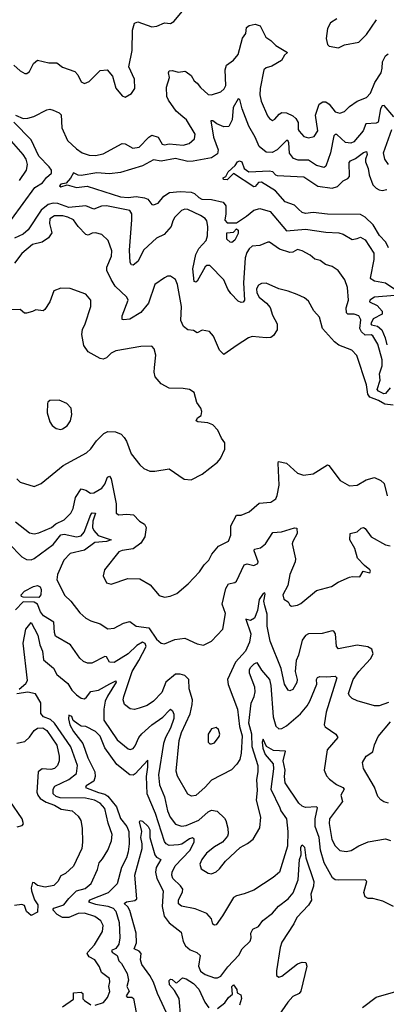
# Model space of a CAD drawing. Extents: x 1843161 to 1959474, y 907081 to 1016326.
# Tile 125 of 256: x 1860622 to 1862961, y 953121 to 959405. Entities that reach past the tile are written whole.
import ezdxf

# ---------------------------------------------------------------- set-up
doc = ezdxf.new("R2010")
doc.units = 0

msp = doc.modelspace()

# ---------------------------------------------------------------- linework, layer by layer
at = {"layer": '0CON20XD'}
for points in [[(1860808.6, 959128.6), (1860858.9, 959128.9), (1860895, 959102.5), (1860975, 959073.3), (1860992.7, 959052.7), (1861015, 959007.5), (1861035, 958996.7), (1861065, 959011.2), (1861135, 959080), (1861180, 959085), (1861213.9, 959043.9), (1861235, 958967.5), (1861275, 958920), (1861295, 958910), (1861335, 958933.3), (1861356, 958965), (1861354, 959025), (1861319.2, 959105), (1861340.6, 959209.4), (1861342.3, 959337.7), (1861355, 959382), (1861375, 959390.8), (1861465, 959359.5), (1861496.2, 959363.8), (1861545, 959384.4), (1861585, 959381.4), (1861605, 959392.9), (1861660.5, 959459.5)], [(1862645, 959410), (1862605, 959385.8), (1862585, 959348.8), (1862576, 959285), (1862586.4, 959246.4), (1862596.4, 959236.4), (1862655, 959226.2), (1862695, 959244), (1862785, 959262), (1862835, 959311.2), (1862897.5, 959405)], [(1860595, 958795.8), (1860645, 958774.7), (1860675, 958775.9), (1860712.5, 958787.5), (1860795, 958830), (1860815, 958834.2), (1860835, 958828.6), (1860875, 958810.6), (1860887.1, 958797.1), (1860890, 958715), (1860926.7, 958635), (1860985, 958580.4), (1861021.4, 958555), (1861065, 958539.6), (1861105, 958537.2), (1861155, 958549.3), (1861275, 958615.5), (1861295, 958613.1), (1861344.7, 958584.7), (1861385, 958591.5), (1861445, 958656.2), (1861465, 958667.7), (1861505.9, 958655.9), (1861531.5, 958611.5), (1861545, 958606), (1861575, 958612.7), (1861665.3, 958604.7), (1861704, 958615), (1861736.7, 958645), (1861742.2, 958675), (1861685.4, 958765), (1861663.2, 958785), (1861621, 958821), (1861570.7, 958890.7), (1861560, 958915), (1861559.3, 958975), (1861578.1, 959035), (1861570.8, 959065), (1861575, 959078.8), (1861595, 959080.6), (1861635, 959069.1), (1861675, 959076.4), (1861685, 959072.2), (1861715, 959048.1), (1861735, 959015.6), (1861755, 959000.3), (1861775, 958972.1), (1861825, 958928.4), (1861845, 958925.3), (1861905, 958945.4), (1861926.8, 958963.2), (1861937.9, 958985), (1861932.5, 959085), (1861942, 959115), (1861985, 959146.7), (1862015, 959182.5), (1862042.7, 959287.3), (1862064, 959316), (1862069.5, 959355), (1862085, 959367.9), (1862125, 959375.4), (1862157.1, 959365), (1862192.6, 959292.6), (1862225, 959272.5), (1862255, 959239.2), (1862330, 959195), (1862310.9, 959179.1), (1862292, 959145), (1862230.6, 959109.4), (1862195, 959097.5), (1862180.5, 959085), (1862156.5, 958965), (1862153.3, 958925), (1862161.5, 958885), (1862202.4, 958792.4), (1862215, 958774), (1862235, 958762), (1862249.8, 958770.2), (1862277.1, 958802.9), (1862295, 958812.3), (1862325, 958810.7), (1862365, 958791.6), (1862384, 958775), (1862399, 958749), (1862398.4, 958705), (1862405, 958692.9), (1862435, 958659.6), (1862465, 958650), (1862500.3, 958659.7), (1862524.6, 958695), (1862509.5, 958795), (1862531.9, 958865), (1862555, 958880.5), (1862575, 958881.5), (1862596.9, 958866.9), (1862635, 958816.7), (1862665, 958807.8), (1862695, 958820), (1862725, 958850), (1862775.4, 958884.6), (1862835, 958908.6), (1862859.6, 958935), (1862886.7, 959003.3), (1862927.2, 959065), (1862935.2, 959095), (1862936.4, 959135), (1862955.2, 959174.8), (1862973.1, 959186.9)], [(1860585, 959114.3), (1860625, 959079.2), (1860655, 959062), (1860667.7, 959062.3), (1860685, 959073.8), (1860710, 959125), (1860735, 959146.2), (1860808.6, 959128.6)], [(1863009.5, 958785), (1862946.3, 958856.3), (1862935, 958854.2), (1862922.9, 958835), (1862908.1, 958751.9), (1862895, 958744.6), (1862830.4, 958739.6), (1862812.4, 958695), (1862753.3, 958625), (1862735, 958617.5), (1862701.2, 958621.2), (1862645, 958671.8), (1862635, 958673.3), (1862625, 958663.8), (1862605.3, 958555), (1862575, 958471.2), (1862565, 958461.1), (1862515, 958473.8), (1862465, 958508.7), (1862398.9, 958508.9), (1862368.1, 958518.1), (1862343.8, 958553.8), (1862338.5, 958618.5), (1862335, 958630), (1862325.3, 958635.3), (1862265, 958573.7), (1862231.7, 958558.3), (1862195, 958559.7), (1862150.6, 958595), (1862125, 958654.5), (1862084.8, 958724.8), (1862042.1, 958835), (1862025.5, 958895), (1862015, 958899.2), (1861984.8, 958845.2), (1861977.2, 958765), (1861956.6, 958723.4), (1861925, 958721.8), (1861880.1, 958740.1), (1861855, 958758.9), (1861841.3, 958758.7), (1861858.4, 958655), (1861888.7, 958575), (1861885, 958548.1), (1861845, 958523.5), (1861728.1, 958501.9), (1861695, 958500.7), (1861615, 958518.7), (1861525, 958502.6), (1861475, 958510.3), (1861405, 958471.8), (1861265, 958429.5), (1861195, 958422.2), (1861115, 958427.3), (1861015, 958410.5), (1860995, 958412.2), (1860965, 958426.9), (1860947, 958393), (1860919.1, 958360.9), (1860884.3, 958355), (1860876, 958345), (1860885, 958338.6), (1860925, 958352), (1860985, 958334.3), (1861052.8, 958342.8), (1861265, 958273.7), (1861315, 958270), (1861365, 958276.4), (1861418.6, 958268.6), (1861438.9, 958258.9), (1861465, 958225.8), (1861475, 958223.1), (1861505, 958234.6), (1861542, 958278), (1861578, 958302), (1861645, 958309.4), (1861715, 958304.5), (1861736.2, 958296.2), (1861765, 958269.8), (1861785, 958260.4), (1861845, 958256.9), (1861920.8, 958240.8), (1861936.4, 958216.4), (1861938, 958165), (1861930.9, 958125), (1861945, 958108.8), (1862005, 958108.5), (1862069.4, 958150.6), (1862115, 958190), (1862155, 958199.4), (1862220.5, 958180.5), (1862325, 958057.5), (1862445, 958068.4), (1862575, 958048.8), (1862657.5, 958045), (1862685, 958036.4), (1862742, 958002), (1862775, 958009.2), (1862795, 958016), (1862825, 958000), (1862880.9, 957915), (1862881.4, 957875), (1862856.8, 957755), (1862885, 957738), (1862955, 957725.4), (1863014.3, 957685)], [(1860620.8, 958379.2), (1860664.7, 958445.3), (1860671.7, 958481.7), (1860662.8, 958515), (1860645.3, 958545), (1860494.2, 958715)], [(1860570.9, 958129.1), (1860718, 958335), (1860767.1, 958362.9), (1860792.2, 958397.8), (1860826.2, 958425), (1860825.3, 958445), (1860811.3, 958465), (1860744.3, 958535), (1860695, 958638.6), (1860585, 958750.8)], [(1862975, 958481.8), (1862950.2, 958515), (1862942.3, 958555), (1862996.2, 958705)], [(1862975, 957948.1), (1862957, 957985), (1862918, 958028), (1862876.5, 958095), (1862826.8, 958145), (1862795, 958161.7), (1862585, 958163), (1862495, 958173.9), (1862445, 958168.6), (1862425, 958175.3), (1862401.5, 958195), (1862375, 958220.4), (1862315, 958242.3), (1862252.9, 958312.9), (1862165, 958367.2), (1862144.4, 958365.6), (1862125, 958341.4), (1862115, 958337.7), (1861985, 958424), (1861945, 958383.8), (1861922, 958385), (1861920, 958395), (1861936.3, 958403.7), (1861951.8, 958435), (1861995.9, 958474.1), (1862011.3, 958498.7), (1862025, 958503.3), (1862038.2, 958498.2), (1862054.5, 958455), (1862083.3, 958435), (1862215, 958440.8), (1862235.4, 958435.4), (1862254, 958415), (1862265, 958411.5), (1862435, 958401.4), (1862523.2, 958343.2), (1862615, 958330.7), (1862649.1, 958340.9), (1862685, 958377.1), (1862715, 958390.8), (1862725, 958403.8), (1862723.3, 958493.3), (1862731.4, 958505), (1862765, 958518.2), (1862815, 958556.4), (1862835, 958563.8), (1862838.8, 958545), (1862827.3, 958515), (1862827.2, 958497.2), (1862844.5, 958455), (1862850.8, 958415), (1862875, 958351.1), (1862895, 958330), (1862915, 958319.4), (1862935, 958315.8), (1862965, 958321.9)], [(1862985, 957054.8), (1862955, 957018.6), (1862945, 957017.8), (1862910.7, 957035), (1862902.6, 957045), (1862921.1, 957105), (1862917, 957145), (1862935.2, 957195), (1862934.3, 957235), (1862907, 957335), (1862875, 957386.6), (1862865, 957393.2), (1862825, 957391), (1862801.9, 957411.9), (1862792.2, 957435), (1862798.9, 957488.9), (1862785.7, 957515), (1862756, 957526), (1862715, 957526.2), (1862706.8, 957535), (1862703.7, 957566.3), (1862720.4, 957615), (1862712.9, 957695), (1862695.7, 957745), (1862654.4, 957804.4), (1862615, 957829.4), (1862572.6, 957842.6), (1862537.9, 957867.9), (1862505, 957876.9), (1862475, 957901.5), (1862425, 957929.6), (1862395, 957938.2), (1862365, 957921.2), (1862345, 957919.2), (1862279.8, 957939.8), (1862215, 957984.3), (1862204.3, 957985.7), (1862155, 957964.3), (1862105, 957958.6), (1862085, 957941.9), (1862070.7, 957919.3), (1862060, 957885), (1862048.8, 957725), (1862055.3, 957615), (1862047.3, 957602.7), (1862035, 957599.1), (1862015, 957609.6), (1861968.5, 957658.5), (1861950.5, 957685), (1861924.4, 957745), (1861835, 957835.6), (1861815, 957836.2), (1861805, 957827.3), (1861755, 957737.3), (1861745, 957729.5), (1861734.3, 957734.3), (1861726, 957815), (1861745, 957905.8), (1861764.8, 957945.2), (1861812, 957995), (1861821.2, 958025), (1861822.7, 958085), (1861815, 958121.2), (1861805, 958135.6), (1861775.3, 958155.3), (1861695, 958194.4), (1861675, 958195.5), (1861655, 958187.5), (1861612.5, 958145), (1861598.3, 958121.7), (1861587.5, 958085), (1861543.8, 958035), (1861495, 958010.6), (1861413.7, 957936.3), (1861375, 957862.2), (1861345, 957838.8), (1861335, 957840), (1861327.5, 957855), (1861322.4, 957935), (1861338.1, 958128.1), (1861336.7, 958166.7), (1861325, 958186.2), (1861175, 958217.3), (1861145, 958214.8), (1861095, 958196.6), (1861045, 958216.4), (1860935, 958205.5), (1860865, 958231.8), (1860835, 958234.8), (1860803.8, 958226.2), (1860759.9, 958190.1), (1860675.8, 958064.2), (1860645, 958036.2), (1860589.8, 958010.2)], [(1863005.3, 956945.3), (1862951.2, 956951.2), (1862911.9, 956975), (1862856.6, 956996.6), (1862842.5, 957015), (1862834, 957074), (1862772.6, 957262.6), (1862740, 957295), (1862657.8, 957327.8), (1862629.3, 957349.3), (1862554.2, 957435), (1862535, 957507.5), (1862497.7, 957547.7), (1862465, 957608), (1862439.3, 957629.3), (1862391.1, 957651.1), (1862335, 957672.5), (1862275, 957686.5), (1862195, 957723.3), (1862165, 957721.5), (1862145, 957710.6), (1862132.3, 957687.7), (1862135, 957660.8), (1862150, 957635), (1862196.6, 957596.6), (1862219.1, 957569.1), (1862235, 957518.8), (1862263.9, 957463.9), (1862265.5, 957425), (1862240.8, 957389.2), (1862225, 957377.5), (1862195.4, 957374.6), (1862105, 957382.7), (1862082.5, 957375), (1862008.8, 957328.8), (1861925, 957268.8), (1861897.5, 957295), (1861858.8, 957385), (1861832.5, 957415), (1861786.2, 957423.8), (1861755, 957407.5), (1861731.2, 957421.2), (1861695, 957426.2), (1861667.3, 957447.3), (1861649.2, 957485), (1861653.8, 957575), (1861628.9, 957715), (1861615, 957746.2), (1861585, 957768.8), (1861565, 957767.5), (1861545, 957757.5), (1861485, 957716), (1861444.7, 957595), (1861395, 957535.4), (1861325, 957494.5), (1861285, 957488.8), (1861275, 957492.5), (1861276, 957515), (1861314.3, 957615), (1861304.6, 957634.6), (1861232.1, 957705), (1861205, 957746.5), (1861178.7, 957805), (1861178, 957825), (1861206.8, 957895), (1861210.9, 957929.1), (1861187.1, 957995), (1861146.7, 958035), (1861105, 958043.8), (1861085, 958043.3), (1861059.3, 958030.7), (1861045, 958033.8), (1860995, 958084.3), (1860965, 958126.7), (1860930, 958145), (1860896.6, 958153.4), (1860845, 958154.2), (1860815, 958133.3), (1860812.1, 958105), (1860826.9, 958045), (1860806.3, 958013.7), (1860765, 957984.3), (1860705, 957970.6), (1860635, 957913.8), (1860588.2, 957851.8)], [(1861975, 957982.9), (1861963.8, 957985), (1861944.2, 958004.2), (1861943.8, 958045), (1861985, 958049.2), (1862005, 958070), (1862015, 958062.5), (1862015, 958040), (1861995, 957998), (1861975, 957982.9)], [(1860604.3, 956475), (1860625, 956454.3), (1860715, 956425.8), (1860758.8, 956445), (1860900.5, 956559.5), (1861049.1, 956640.9), (1861075, 956665.6), (1861112, 956718), (1861159.2, 956765), (1861185, 956776.4), (1861234.4, 956775.6), (1861268.8, 956758.8), (1861289.1, 956739.1), (1861304.4, 956715), (1861334.2, 956635), (1861388, 956565), (1861415, 956540), (1861453.2, 956523.2), (1861485, 956522.9), (1861575, 956538.8), (1861672.1, 956472.1), (1861715, 956469.2), (1861785.6, 956504.4), (1861885, 956581.2), (1861903.8, 956605), (1861930.8, 956665), (1861930.6, 956705), (1861908.6, 956735), (1861885.5, 956785.5), (1861855, 956820), (1861823, 956833), (1861759.2, 956839.2), (1861748.8, 956845), (1861756.1, 956863.9), (1861780.7, 956879.3), (1861784, 956905), (1861776.8, 956926.8), (1861752.7, 956962.7), (1861735.6, 957025.6), (1861705, 957044), (1861665, 957051.4), (1861575, 957054.4), (1861525, 957080.8), (1861487.1, 957125), (1861480, 957155), (1861481.1, 957185), (1861491.4, 957265), (1861480.8, 957305), (1861465, 957322), (1861395, 957318.8), (1861235, 957291.9), (1861205, 957276.9), (1861175, 957246.9), (1861155, 957238.2), (1861135, 957241.8), (1861059.5, 957285), (1861031.8, 957325), (1861018.5, 957395), (1861022.7, 957427.3), (1861040.8, 957465), (1861076, 957575), (1861076.7, 957615), (1861044.2, 957654.2), (1860945, 957689.2), (1860885, 957691.2), (1860840, 957675), (1860813.8, 957605), (1860783.3, 957555), (1860772.3, 957547.7), (1860725, 957554.3), (1860705, 957541.9), (1860665, 957531.1), (1860652.9, 957532.9), (1860625, 957554.4), (1860565, 957554)], [(1863015, 957643.8), (1862885, 957633.5), (1862855.3, 957615), (1862854.1, 957605), (1862901.6, 957581.6), (1862934.7, 957545), (1862933.6, 957525), (1862876.4, 957495), (1862861.5, 957465), (1862866.6, 957456.6), (1862905, 957448.1), (1862931.2, 957425), (1862953.9, 957373.9), (1862965, 957330)], [(1860885, 956790), (1860895, 956794), (1860925, 956812), (1860945.8, 956845), (1860953.8, 956885), (1860951.2, 956925), (1860924, 956955), (1860875, 956976), (1860814.4, 956975.6), (1860801.2, 956965), (1860798.8, 956955), (1860798, 956895), (1860815, 956837.5), (1860830, 956815), (1860855, 956796.2), (1860885, 956790)], [(1860595, 956199.4), (1860685, 956131.1), (1860715, 956124.4), (1860745, 956130), (1860825, 956164.7), (1860852.5, 956187.5), (1860906.5, 956213.5), (1860949.1, 956255), (1860964, 956286), (1860977.4, 956355), (1861015, 956410.5), (1861045, 956401.5), (1861073.3, 956383.3), (1861095, 956384.6), (1861145.6, 956415), (1861165, 956440.8), (1861182.1, 956485), (1861195, 956491.1), (1861205.6, 956475.6), (1861236.9, 956315), (1861236.7, 956255), (1861254.3, 956244.3), (1861305, 956249.2), (1861347.5, 956245), (1861386.7, 956205), (1861418.8, 956185), (1861429.2, 956165), (1861419.4, 956105), (1861395.4, 956064.6), (1861345, 956028.9), (1861275, 956018.1), (1861255, 956008), (1861163.8, 955895), (1861154, 955855), (1861175, 955811.2), (1861205, 955802), (1861311.3, 955838.7), (1861387.6, 955837.6), (1861455, 955797.5), (1861510.9, 955730.9), (1861545, 955719.2), (1861582.5, 955725), (1861625, 955744), (1861696.2, 955805), (1861769.3, 955880.7), (1861798.6, 955925), (1861828.1, 955955), (1861848.1, 955995), (1861890, 956045), (1861955, 956076.7), (1861968.6, 956115), (1861969.4, 956175), (1862005, 956242.5), (1862035, 956241.9), (1862085.7, 956264.3), (1862149.7, 956320.3), (1862224.1, 956325.9), (1862255, 956346.7), (1862265, 956367.5), (1862277.8, 956435), (1862270, 956575), (1862273.8, 956586.2), (1862325, 956574.2), (1862395, 956510), (1862432.5, 956497.5), (1862495, 956506.2), (1862585, 956563.8), (1862595, 956558.8), (1862666.2, 956465), (1862725, 956430.8), (1862775.7, 956434.3), (1862832.4, 956467.6), (1862885, 956483.8), (1862926.7, 956465), (1862946.9, 956445), (1862966.4, 956366.4)], [(1860552.2, 956062.2), (1860635, 955976.9), (1860665, 955960.8), (1860695, 955958.8), (1860715, 955966.9), (1860835, 956055.8), (1860885, 956117.6), (1860905, 956121.5), (1860985, 956103.7), (1861015, 956110.4), (1861033.8, 956135), (1861075, 956246.7), (1861085, 956258.3), (1861105, 956255.5), (1861088.5, 956205), (1861086.7, 956165), (1861095, 956145.5), (1861123.6, 956113.6), (1861206, 956085), (1861175, 956074.2), (1861102.4, 956067.6), (1861035, 956019.4), (1860945, 955998), (1860903.3, 955955), (1860863.2, 955865), (1860859.4, 955829.4), (1860911.1, 955731.1), (1860949.2, 955695), (1861005, 955620.6), (1861045, 955585.6), (1861075, 955568.1), (1861135, 955548.6), (1861185, 955517.1), (1861225, 955522.7), (1861285, 955553.6), (1861325, 955564.2), (1861365, 955534.5), (1861445, 955524.7), (1861495, 955451.5), (1861525, 955425.6), (1861545, 955421.9), (1861611.1, 955448.9), (1861675, 955458.2), (1861755, 955420.8), (1861795, 955414), (1861845, 955438.6), (1861918.6, 955515), (1861935.6, 955615), (1861913.2, 955675), (1861936.4, 955775), (1861955, 955805.6), (1861995, 955812.5), (1862005, 955822), (1862054.3, 955925.7), (1862073.3, 955933.3), (1862115, 955922.2), (1862140.8, 955935), (1862144.2, 955945), (1862118.5, 956015), (1862120, 956025), (1862157.5, 956035), (1862190.7, 956059.3), (1862237.4, 956132.6), (1862292.9, 956137.1), (1862375, 956161.9), (1862388.9, 956158.9), (1862392.5, 956125), (1862363.6, 956075), (1862360.6, 956059.4), (1862380.6, 955965), (1862378.7, 955945), (1862344.7, 955865), (1862332, 955795), (1862301.3, 955735), (1862307.4, 955707.4), (1862335, 955688.8), (1862345, 955667.5), (1862355, 955662), (1862395, 955668.6), (1862415, 955680), (1862515, 955762.9), (1862612, 955788), (1862654, 955815), (1862725, 955846.9), (1862745, 955851.9), (1862791.7, 955848.3), (1862813.9, 955886.1), (1862855, 955873.8), (1862860, 955885), (1862856.2, 955895), (1862821.1, 955921.1), (1862777.9, 955967.9), (1862759.9, 956029.9), (1862727.9, 956085), (1862730, 956125), (1862775, 956135.6), (1862801.1, 956158.9), (1862815, 956163.5), (1862825, 956158.1), (1862864.2, 956104.2), (1862955, 956054.6), (1862985, 956047.9)], [(1860745, 955717.6), (1860645, 955718.5), (1860633.6, 955723.6), (1860630.9, 955735), (1860652.1, 955757.9), (1860711.4, 955788.6), (1860735, 955793.4), (1860753.1, 955785), (1860759, 955769), (1860757.9, 955735), (1860745, 955717.6)], [(1862975, 955046.9), (1862915, 955026.9), (1862885, 955025.6), (1862775, 955058.2), (1862743.8, 955073.8), (1862725, 955090.6), (1862719.3, 955105), (1862749, 955195), (1862784.8, 955245), (1862860.6, 955325), (1862877.2, 955357.2), (1862867.3, 955387.3), (1862842.1, 955402.1), (1862775, 955412.4), (1862655, 955390), (1862642.7, 955405), (1862636.1, 955485), (1862625, 955502.2), (1862615, 955505.6), (1862552, 955488), (1862465, 955485.6), (1862445, 955474.2), (1862423.8, 955445), (1862400.5, 955349.5), (1862385.4, 955315), (1862380, 955245), (1862392.9, 955195), (1862390.6, 955175), (1862365, 955130), (1862345, 955122.5), (1862335, 955126), (1862311.9, 955165), (1862290, 955265), (1862219.3, 955439.3), (1862201.3, 955535), (1862200.1, 955610.1), (1862186.6, 955663.4), (1862178.5, 955695), (1862188.8, 955738.8), (1862185, 955746.7), (1862175, 955743.3), (1862148.9, 955705), (1862138.5, 955635), (1862120, 955585), (1862095, 955571.5), (1862065, 955578.8), (1862096.6, 955486.6), (1862088.2, 955431.8), (1862061.9, 955375), (1861999.7, 955305), (1861946.8, 955195), (1861952.1, 955162.1), (1862010.5, 955005), (1862024, 954895), (1862040.4, 954835), (1862035.8, 954725), (1862025.9, 954684.1), (1862006.6, 954653.4), (1861972.4, 954617.6), (1861845, 954551.9), (1861805, 954506.7), (1861745, 954453.5), (1861718.7, 954448.7), (1861695, 954462.5), (1861627.9, 954577.9), (1861619.3, 954609.3), (1861639.1, 954805), (1861654.7, 954855), (1861709.6, 954975), (1861722.4, 955035), (1861724.7, 955065), (1861703.2, 955135), (1861701.1, 955195), (1861675, 955220), (1861645, 955228.9), (1861615, 955227.8), (1861555, 955177.8), (1861528.4, 955111.6), (1861476.7, 955055), (1861435, 955029.2), (1861385, 955010.5), (1861355, 955003.5), (1861327.9, 955007.9), (1861290, 955035), (1861283.3, 955063.3), (1861285.6, 955085.6), (1861339.3, 955245), (1861382.2, 955315), (1861428.1, 955405), (1861423.3, 955423.3), (1861405, 955431.6), (1861369.2, 955410.8), (1861315, 955358.4), (1861225, 955302.5), (1861195, 955304.4), (1861175, 955338), (1861165, 955341.9), (1861082.2, 955297.8), (1861055, 955297.3), (1861028.8, 955308.8), (1861005, 955330.8), (1860945.5, 955415), (1860851.3, 955471.3), (1860843.3, 955493.3), (1860840, 955560), (1860775, 955600), (1860756, 955626), (1860734.9, 955674.9), (1860715, 955688.1), (1860645, 955690.4), (1860595, 955638.8)], [(1860618.5, 955131.5), (1860661.3, 955168.7), (1860671.6, 955188.4), (1860644.7, 955425.3), (1860660.4, 955515), (1860695, 955557.5), (1860737.2, 955477.2), (1860750.7, 955415), (1860766.7, 955375), (1860775, 955320), (1860837.2, 955267.2), (1860860, 955225), (1860928.7, 955168.7), (1860955.9, 955125), (1860985, 955096.7), (1861015, 955075.5), (1861035, 955071.5), (1861049, 955081), (1861075, 955117.3), (1861125, 955125.3), (1861196.2, 955166.2), (1861235, 955185.6), (1861237.3, 955177.3), (1861181.5, 955088.5), (1861168.4, 955055), (1861158.3, 955005), (1861158.6, 954935), (1861245, 954808.8), (1861315, 954751.1), (1861327, 954747), (1861345, 954753.1), (1861359.4, 954770.6), (1861382.7, 954825), (1861402.1, 954847.9), (1861465.5, 954904.5), (1861535.6, 954954.4), (1861575, 954997.1), (1861585, 955004), (1861597.1, 954995), (1861605, 954972.5), (1861605.3, 954945), (1861585, 954883.6), (1861553.2, 954825), (1861539, 954785), (1861508, 954585), (1861515, 954522), (1861545.3, 954445), (1861565.9, 954355), (1861582.4, 954315), (1861615, 954270), (1861655, 954258.2), (1861685, 954262.4), (1861765, 954296.7), (1861825, 954349.6), (1861845, 954360), (1861882.8, 954352.8), (1861929.1, 954309.1), (1861938, 954295), (1861950, 954245), (1861951.7, 954208.3), (1861946.7, 954195), (1861916.7, 954155), (1861865, 954125.7), (1861813.7, 954086.3), (1861783.3, 954045), (1861772.2, 954015), (1861780.8, 953985), (1861825, 953957.5), (1861845, 953954.4), (1861875, 953967.1), (1861897.1, 953985), (1861935.8, 954035), (1862027.6, 954122.4), (1862075, 954147.5), (1862110.8, 954175), (1862155, 954247.5), (1862160.6, 954315), (1862133.1, 954425), (1862138.2, 954485), (1862134.7, 954555), (1862144.1, 954605), (1862143.8, 954643.8), (1862104.3, 954765), (1862102.2, 954845), (1862083.4, 954915), (1862097.9, 955042.1), (1862118.4, 955085), (1862123.9, 955115), (1862121.6, 955145), (1862088.9, 955235), (1862088.2, 955255), (1862095, 955270.8), (1862118.5, 955295), (1862135, 955302.1), (1862164.4, 955254.4), (1862215.6, 955195), (1862225.1, 955155), (1862238.4, 954955), (1862255.3, 954895.3), (1862275, 954878.9), (1862295, 954880.4), (1862325, 954897.6), (1862413.6, 954975), (1862455.3, 955025), (1862473.9, 955055), (1862517.1, 955165), (1862515.8, 955195), (1862522.4, 955207.6), (1862535.9, 955214.1), (1862578.9, 955211.1), (1862635, 955215.5), (1862644.2, 955205), (1862577.7, 954985), (1862564.3, 954905), (1862571.3, 954891.3), (1862638, 954845), (1862652.5, 954825), (1862584.2, 954745), (1862564, 954615), (1862579.1, 954579.1), (1862598.1, 954558.1), (1862642.9, 954525), (1862684.4, 954505), (1862691.8, 954495), (1862670, 954455), (1862680.5, 954415), (1862597.6, 954305), (1862596.5, 954275), (1862612.7, 954172.7), (1862635, 954132.5), (1862663.2, 954103.2), (1862705, 954095.4), (1862737.4, 954102.6), (1862785, 954131.8), (1862845, 954157.5), (1862955, 954177.3), (1862986.4, 954166.4)], [(1860773.1, 954955), (1860756.9, 954976.9), (1860757.1, 955045), (1860722.9, 955102.9), (1860675, 955114), (1860603.4, 955103.4)], [(1861104.5, 953115.5), (1861157.2, 953132.8), (1861183.3, 953165), (1861196.8, 953203.2), (1861191.2, 953235), (1861198, 953265), (1861194.5, 953285), (1861144.2, 953324.2), (1861130.5, 953360.5), (1861101.1, 953405), (1861065, 953424.7), (1861053.6, 953445), (1861056.7, 953455), (1861100.1, 953499.9), (1861151.3, 953585), (1861155.4, 953625), (1861139.1, 953655), (1861101.3, 953681.3), (1861035, 953701.9), (1860995, 953700.5), (1860935, 953674.3), (1860895, 953675.8), (1860860.8, 953695), (1860834.2, 953725), (1860839.2, 953735), (1860904.8, 953755.2), (1860935, 953796.2), (1860984.8, 953845.2), (1861039, 953861), (1861077.9, 953892.1), (1861118.3, 953981.7), (1861128.2, 954025), (1861150.3, 954049.7), (1861183.5, 954105), (1861208.8, 954165), (1861213.1, 954205), (1861186.8, 954276.8), (1861165, 954370.6), (1861135, 954405.8), (1861098.9, 954425), (1861042.6, 954437.4), (1860879.4, 954439.4), (1860855, 954447), (1860836.8, 954465), (1860835.3, 954494.7), (1860847.4, 954512.6), (1860935.1, 954554.9), (1860984, 954595), (1860990.7, 954645), (1860947.8, 954765), (1860845, 954914.7), (1860818.4, 954938.4), (1860773.1, 954955)], [(1863007.5, 953745), (1862939.5, 953779.5), (1862875, 953796.2), (1862845, 953796.7), (1862826.1, 953806.1), (1862818, 953835), (1862835.8, 953905), (1862825.6, 953915.6), (1862654.5, 953914.5), (1862635, 953915.6), (1862618.5, 953928.5), (1862563.4, 954023.4), (1862541.6, 954105), (1862531.6, 954185), (1862506.4, 954256.4), (1862506.2, 954305), (1862520.9, 954375), (1862515, 954382.2), (1862445, 954377.2), (1862423.3, 954385), (1862402.3, 954405), (1862315, 954534.2), (1862310.3, 954575), (1862315.2, 954615), (1862301.9, 954675), (1862317.5, 954737.5), (1862241.5, 954741.5), (1862196.9, 954766.9), (1862175, 954813.8), (1862168.5, 954795), (1862172.5, 954755), (1862187.1, 954715), (1862238, 954655), (1862240.5, 954625), (1862224.1, 954495), (1862281.6, 954375), (1862288.6, 954355), (1862324.8, 954305), (1862332.8, 954225), (1862330.1, 954129.9), (1862278.6, 953965), (1862239.1, 953930.9), (1862115, 953849.4), (1862055, 953825.6), (1862005, 953814.4), (1861985, 953802.9), (1861915.8, 953685), (1861875, 953628.8), (1861865, 953626.7), (1861855, 953633.3), (1861845.7, 953665.7), (1861815, 953700), (1861740.5, 953730.5), (1861655, 953746.9), (1861635, 953763.3), (1861634.5, 953785), (1861660.3, 953839.7), (1861662, 953855), (1861648.1, 953878.1), (1861600, 953925), (1861592.8, 953945), (1861594, 953965), (1861614.6, 954005), (1861707.1, 954102.9), (1861735.9, 954155), (1861735.5, 954175), (1861725, 954183.3), (1861705, 954178.2), (1861655.9, 954144.1), (1861635, 954138.3), (1861575, 954134.3), (1861555.5, 954145), (1861545, 954159.4), (1861488.6, 954338.6), (1861434.5, 954464.5), (1861431.5, 954575), (1861440.5, 954635), (1861438.8, 954678.8), (1861358.7, 954591.3), (1861345, 954583.9), (1861325, 954586.7), (1861241, 954651), (1861165, 954758.1), (1861135, 954831.5), (1861105, 954861.8), (1861045, 954894.3), (1861015, 954897.1), (1860995, 954908.6), (1860963.1, 954933.1), (1860955, 954958.1), (1860935, 954966), (1860933.1, 954943.1), (1860942.5, 954905), (1860965, 954862.9), (1861025.5, 954785.5), (1861057.3, 954695), (1861101.6, 954605), (1861103.2, 954575), (1861095, 954545.6), (1861045.6, 954515), (1861042.9, 954505), (1861125, 954472), (1861165, 954462.4), (1861185, 954450.2), (1861240.5, 954380.5), (1861265, 954306.7), (1861305.1, 954255.1), (1861318, 954225), (1861320.4, 954145), (1861315.2, 954095), (1861302.9, 954055), (1861272.5, 953995), (1861245, 953889.4), (1861186.9, 953833.1), (1861068.1, 953785), (1861061.4, 953775), (1861105, 953760.5), (1861185, 953748.6), (1861217.7, 953735), (1861235.2, 953715), (1861255.8, 953644.2), (1861260.3, 953545), (1861254, 953505), (1861235, 953478.4), (1861208.6, 953465), (1861213.1, 953455), (1861243.3, 953433.3), (1861255, 953398.8), (1861271.1, 953381.1), (1861307.2, 953317.2), (1861316.7, 953275), (1861306.7, 953235), (1861320.7, 953205), (1861301.2, 953175), (1861307.7, 953167.7), (1861337.4, 953167.4), (1861348.7, 953158.7), (1861374.4, 953025)], [(1860605, 954787.2), (1860655, 954798.2), (1860684.5, 954825.5), (1860715, 954869.6), (1860735, 954884.1), (1860770, 954885), (1860795, 954868.4), (1860860, 954775), (1860874.6, 954705), (1860873.8, 954675), (1860864.4, 954645), (1860845, 954626.5), (1860820.2, 954619.8), (1860765, 954623.8), (1860740.5, 954605), (1860732.4, 954475), (1860737.2, 954455), (1860753.9, 954433.9), (1860791.7, 954411.7), (1860845, 954391.9), (1860886.6, 954366.6), (1860956, 954355), (1860995, 954322.5), (1861011.9, 954295), (1861020, 954245), (1861023.3, 954155), (1861017.9, 954115), (1860966.4, 954003.6), (1860915, 953955.6), (1860885, 953940.6), (1860865, 953904.3), (1860840.9, 953879.1), (1860785, 953869.1), (1860735, 953879.7), (1860715, 953896.9), (1860705, 953898), (1860695.3, 953865), (1860697, 953845), (1860717.7, 953787.7), (1860737.3, 953755), (1860735, 953710), (1860695, 953687.5), (1860665, 953713.8), (1860652.6, 953752.6), (1860635, 953759.1), (1860588.9, 953751.1)], [(1861845, 954783.8), (1861865, 954790), (1861895, 954830), (1861898.8, 954845), (1861890, 954875), (1861875, 954888.8), (1861845, 954880), (1861824, 954845), (1861823.8, 954795), (1861834.1, 954784.1), (1861845, 954783.8)], [(1862975, 954405.8), (1862945, 954413.8), (1862925, 954426.2), (1862907.3, 954447.3), (1862885, 954506.7), (1862815, 954626.7), (1862808.6, 954665), (1862831.4, 954705), (1862875, 954732.9), (1862885, 954776.2), (1862908.8, 954831.2), (1862987.8, 954925)], [(1860606.7, 954253.3), (1860637, 954263), (1860646.7, 954273.3), (1860638.8, 954305), (1860558.8, 954418.8)], [(1861574.2, 953035), (1861501.2, 953191.2), (1861475, 953262.9), (1861452.9, 953305), (1861400.4, 953375), (1861393.8, 953405), (1861397.5, 953445), (1861385, 953459.7), (1861352.2, 953475), (1861366.8, 953513.2), (1861365.2, 953575.2), (1861325, 953719.4), (1861312.4, 953742.4), (1861288.6, 953765), (1861303.8, 953775), (1861356.8, 953783.2), (1861368.4, 953795), (1861356.7, 953945), (1861403.2, 954115), (1861404.1, 954145), (1861394.1, 954185), (1861401.1, 954225), (1861386, 954285), (1861390, 954295), (1861405, 954290.8), (1861441.9, 954255), (1861453.3, 954235), (1861453.2, 954185), (1861485, 954075.6), (1861495, 954061.2), (1861522.9, 954045), (1861493.4, 953995), (1861488, 953965), (1861497, 953925), (1861536.7, 953845), (1861530.5, 953745), (1861542.8, 953682.8), (1861575, 953640.6), (1861652.3, 953582.3), (1861665, 953521.2), (1861679.1, 953495), (1861709.9, 953469.9), (1861752.4, 953452.4), (1861773.5, 953433.5), (1861763.4, 953365), (1861775, 953332.9), (1861805, 953312.5), (1861865, 953291.1), (1861885, 953290.5), (1861905, 953301.1), (1861949, 953361), (1862019.1, 953435), (1862041.9, 953475), (1862093.3, 953525), (1862099.6, 953545), (1862097.1, 953575), (1862109.6, 953600.4), (1862145, 953617.3), (1862174.1, 953655.9), (1862235, 953702.7), (1862273.4, 953746.6), (1862335.5, 953794.5), (1862366.4, 953833.6), (1862398.4, 953915), (1862407.1, 954045), (1862418.2, 954075), (1862415.6, 954125), (1862425, 954140), (1862437.8, 954125), (1862447.8, 954055), (1862497.6, 953905), (1862495.7, 953875), (1862479.2, 953825), (1862483.6, 953786.4), (1862476.7, 953775), (1862465.2, 953754.8), (1862389.6, 953675), (1862370.4, 953635), (1862295, 953518.5), (1862283.3, 953483.3), (1862260.6, 953335), (1862260, 953305), (1862275, 953294.3), (1862295, 953301.4), (1862395, 953378.6), (1862425, 953390), (1862447.5, 953387.5), (1862452.9, 953365), (1862415.5, 953204.5), (1862405, 953190), (1862365, 953170), (1862333.3, 953135), (1862255, 953024.3)], [(1861650.9, 953035), (1861638.9, 953158.9), (1861610, 953210), (1861577.1, 953245), (1861575, 953273.3), (1861585, 953281.2), (1861595, 953280), (1861615, 953260), (1861625, 953257.5), (1861660, 953290), (1861685, 953284.2), (1861731.5, 953255), (1861765, 953217.5), (1861803.8, 953135), (1861829, 953099)], [(1861885, 953093.8), (1861930.1, 953129.9), (1861955, 953164.3), (1861978.8, 953185), (1861974.7, 953235.3), (1861986.7, 953245), (1862006.2, 953216.2), (1862010, 953195), (1862032.5, 953182.5), (1862037.9, 953157.9), (1862025.3, 953115)], [(1860895.4, 953104.6), (1860965.4, 953154.6), (1860964.7, 953195.3), (1861015, 953199.3), (1861025, 953189.2), (1861026, 953156), (1861035, 953144.5), (1861075, 953118.9)], [(1862809.2, 953100.8), (1862895, 953166.6), (1863050.7, 953210.7), (1863058.8, 953205), (1863075, 953169.4), (1863118.1, 953138.1), (1863148.1, 953105)]]:
    msp.add_lwpolyline(points, dxfattribs=at)

doc.saveas('drawing.dxf')
